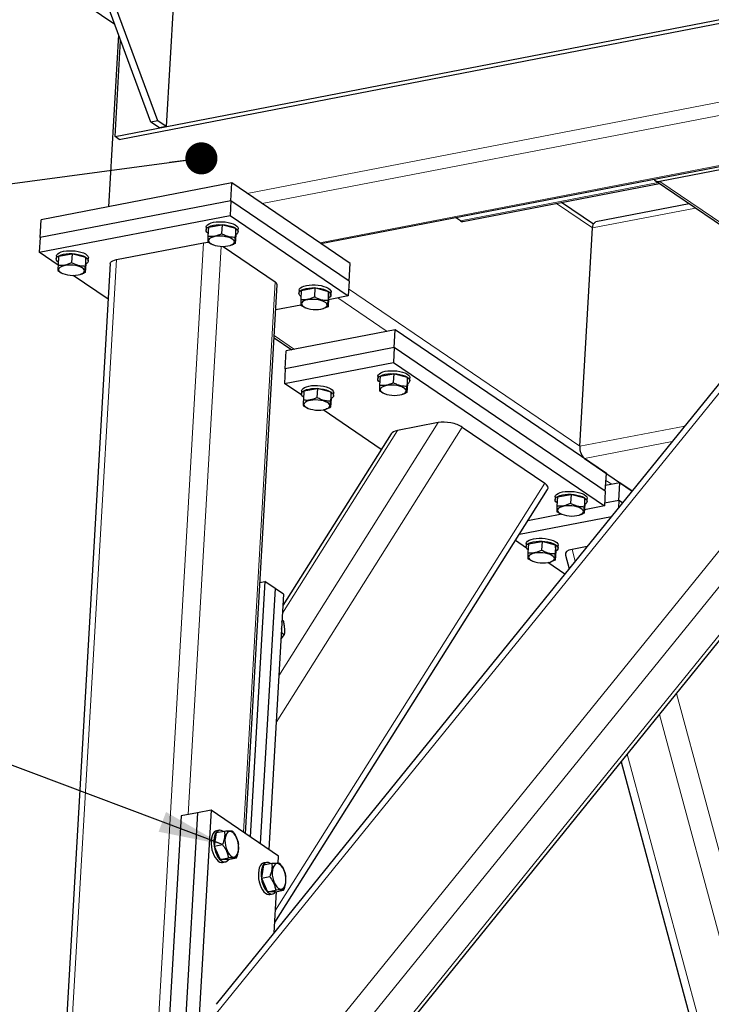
# Model space of a CAD drawing. Header units: millimetres. Extents: x 5 to 415, y 5 to 292.
# Tile 28 of 40: x 257 to 278, y 230 to 261. Entities that reach past the tile are written whole.
import ezdxf

# ---------------------------------------------------------------- set-up
doc = ezdxf.new("R2010")
doc.units = ezdxf.units.MM
doc.layers.add('NOTES', color=6, linetype='Continuous')
doc.layers.add('TRAIT-FORT', color=4, linetype='Continuous', lineweight=25)
doc.dimstyles.new('SLDDIMSTYLE4', dxfattribs={"dimtxt": 0.18, "dimasz": 2, "dimexe": 0, "dimexo": 0.0625, "dimgap": 0, "dimtad": 0, "dimtih": 1, "dimtoh": 1, "dimdec": 0, "dimrnd": 1e-09, "dimzin": 0, "dimdsep": 46, "dimtxsty": 'Standard', "dimsah": 1, "dimcen": 0.09, "dimadec": 0, "dimazin": 0, "dimtfac": 2, "dimtdec": 0, "dimtofl": 0, "dimtmove": 0, "dimatfit": 3, "dimfxl": 1, "dimfrac": 2, "dimtolj": 1, "dimtzin": 0, "dimarcsym": 0})
doc.dimstyles.new('SLDDIMSTYLE6', dxfattribs={"dimtxt": 0.18, "dimasz": 1, "dimexe": 0, "dimexo": 0.0625, "dimgap": 0, "dimtad": 0, "dimtih": 1, "dimtoh": 1, "dimdec": 0, "dimrnd": 1e-09, "dimzin": 0, "dimdsep": 46, "dimtxsty": 'Standard', "dimblk1": 'DOT', "dimblk2": 'DOT', "dimsah": 1, "dimcen": 0.09, "dimadec": 0, "dimazin": 0, "dimtfac": 1, "dimtdec": 0, "dimtofl": 0, "dimtmove": 0, "dimatfit": 3, "dimldrblk": 'DOT', "dimfxl": 1, "dimfrac": 2, "dimtolj": 1, "dimtzin": 0, "dimarcsym": 0})

# ---------------------------------------------------------------- blocks, each defined once
blk = doc.blocks.new('_Dot')
at = {"color": 0, "linetype": 'ByBlock', "lineweight": -2}
blk.add_line((-0.5, 0), (-1, 0), dxfattribs=at)
at = {"color": 0, "linetype": 'ByBlock', "const_width": 0.5}
blk.add_lwpolyline([(-0.25, 0, 1), (0.25, 0, 1)], format="xyb", close=True, dxfattribs=at)

msp = doc.modelspace()

# ---------------------------------------------------------------- linework, layer by layer
at = {"lineweight": 18}
for p, q in [((307.24411, 264.1825), (263.60345, 255.74755)), ((290.16876, 259.26497), (262.20651, 224.7468)), ((290.97529, 259.14272), (262.45374, 223.93412)), ((291.81059, 258.66321), (263.21997, 223.36935)), ((281.39439, 258.77567), (264.07326, 255.42781)), ((285.44842, 258.35261), (262.51308, 230.03994)), ((282.14552, 257.35839), (265.86131, 254.21094)), ((276.46032, 256.12168), (280.93741, 253.07475)), ((270.2446, 254.89249), (276.40488, 256.08316)), ((273.23442, 255.4375), (274.35885, 254.67225)), ((277.56694, 255.29231), (274.35885, 254.67225)), ((262.24406, 254.21229), (260.35403, 221.57959)), ((262.79187, 254.09856), (261.76655, 236.39565)), ((259.52763, 253.68725), (257.63761, 221.05455)), ((264.47683, 252.98947), (263.48411, 235.84949)), ((266.76189, 252.772), (273.96488, 247.86994)), ((266.42411, 252.4927), (267.96199, 251.44609)), ((264.44492, 251.31758), (265.07579, 250.88824)), ((270.30149, 248.4691), (264.5021, 239.26901)), ((269.55605, 248.60553), (264.58622, 240.72144)), ((277.23279, 248.50157), (273.96488, 247.86994)), ((268.28272, 248.35942), (264.69936, 242.6748)), ((276.83848, 248.01481), (274.10667, 247.4868)), ((272.86948, 246.72143), (264.48543, 233.42104)), ((274.77794, 246.80743), (274.95639, 246.68598)), ((273.72269, 244.65719), (273.82145, 244.29042)), ((276.97831, 240.17341), (282.79051, 218.58794)), ((276.44641, 239.5168), (282.31965, 217.70459)), ((275.44101, 238.27568), (281.04633, 217.45848))]:
    msp.add_line(p, q, dxfattribs=at)
at = {"layer": 'TRAIT-FORT', "lineweight": 25}
for p, q in [((259.48711, 257.52097), (368.14399, 278.52237)), ((259.61859, 257.43149), (368.27547, 278.43289)), ((259.47879, 261.00582), (255.24388, 263.88793)), ((260.6036, 257.96654), (258.59482, 263.39435)), ((260.81582, 258.00756), (258.80704, 263.43537)), ((261.30504, 261.73534), (261.07877, 257.8286)), ((259.59722, 260.6858), (259.28702, 255.32991)), ((259.48711, 257.52097), (259.66051, 260.5148)), ((263.39535, 223.40584), (291.84357, 258.52392)), ((260.81582, 258.00756), (260.6036, 257.96654)), ((260.86655, 257.78759), (260.6036, 257.96654)), ((261.07877, 257.8286), (260.81582, 258.00756)), ((285.08834, 258.1989), (262.63897, 230.48614)), ((261.07877, 257.8286), (260.86655, 257.78759)), ((259.61859, 257.43149), (259.48711, 257.52097)), ((265.89892, 254.18534), (282.18314, 257.33279)), ((279.34652, 256.67953), (276.46032, 256.12168)), ((276.3075, 256.14943), (280.89759, 253.02561)), ((263.12665, 256.07204), (257.18448, 254.92352)), ((263.09471, 255.5205), (263.12665, 256.07204)), ((266.80792, 253.56672), (263.12665, 256.07204)), ((270.3175, 254.87371), (276.4425, 256.05756)), ((263.09471, 255.5205), (257.15254, 254.37198)), ((263.09471, 255.5205), (263.06809, 255.06088)), ((266.77597, 253.01518), (263.09471, 255.5205)), ((274.38688, 254.79352), (273.39503, 255.46854)), ((277.37504, 255.42291), (274.45969, 254.85943)), ((257.12592, 253.91237), (263.06809, 255.06088)), ((257.15254, 254.37198), (257.18448, 254.92352)), ((263.06809, 255.06088), (266.74935, 252.55557)), ((270.2446, 254.89249), (270.09263, 254.99591)), ((262.32669, 254.69831), (262.32136, 254.60639)), ((262.39572, 254.6939), (262.37976, 254.41835)), ((262.39572, 254.6939), (262.8197, 254.76923)), ((262.8197, 254.76923), (262.80374, 254.49367)), ((263.24451, 254.65281), (262.8197, 254.76923)), ((263.24451, 254.65281), (263.22855, 254.37725)), ((263.24533, 254.46105), (263.24451, 254.65281)), ((263.31969, 254.54857), (263.32501, 254.64049)), ((273.96488, 247.86994), (274.35885, 254.67225)), ((257.15254, 254.37198), (257.12592, 253.91237)), ((263.24533, 254.46105), (263.22937, 254.18549)), ((259.52763, 253.68725), (262.24406, 254.21229)), ((262.4984, 254.16606), (262.52138, 254.15622)), ((262.84976, 254.09679), (264.47683, 252.98947)), ((263.06904, 254.1245), (263.09031, 254.13082)), ((257.71088, 253.51427), (257.12592, 253.91237)), ((257.65784, 253.79591), (257.65251, 253.70398)), ((257.72687, 253.7915), (257.71091, 253.51594)), ((257.72687, 253.7915), (258.15085, 253.86683)), ((258.15085, 253.86683), (258.13489, 253.59127)), ((258.57566, 253.7504), (258.15085, 253.86683)), ((258.57566, 253.7504), (258.5597, 253.47484)), ((258.57648, 253.55865), (258.57566, 253.7504)), ((258.65084, 253.64616), (258.65616, 253.73809)), ((259.33866, 253.56722), (257.45353, 221.01897)), ((258.57648, 253.55865), (258.56052, 253.28309)), ((266.77597, 253.01518), (266.80792, 253.56672)), ((257.82955, 253.26366), (257.85253, 253.25382)), ((259.27398, 252.45048), (258.18091, 253.19438)), ((258.40019, 253.2221), (258.42146, 253.22842)), ((263.54657, 235.80698), (264.53661, 252.90071)), ((265.28814, 252.72544), (265.71212, 252.80077)), ((265.71212, 252.80077), (265.69616, 252.52521)), ((266.13693, 252.68434), (265.71212, 252.80077)), ((266.77597, 253.01518), (266.74935, 252.55557)), ((265.21911, 252.72985), (265.21378, 252.63793)), ((265.28814, 252.72544), (265.27218, 252.44988)), ((266.13693, 252.68434), (266.12097, 252.40878)), ((266.13775, 252.49259), (266.12179, 252.21703)), ((266.74935, 252.55557), (266.13452, 252.43673)), ((266.13775, 252.49259), (266.13693, 252.68434)), ((266.21211, 252.5801), (266.21743, 252.67203)), ((265.27205, 252.27003), (264.49134, 252.11913)), ((265.39082, 252.1976), (265.4138, 252.18776)), ((265.96146, 252.15604), (265.98273, 252.16236)), ((264.44067, 251.24423), (264.98854, 250.87137)), ((268.21665, 251.49531), (264.82113, 250.83901)), ((268.18471, 250.94377), (268.21665, 251.49531)), ((274.79034, 247.02153), (268.21665, 251.49531)), ((268.18471, 250.94377), (264.78918, 250.28748)), ((268.18471, 250.94377), (268.15809, 250.48415)), ((274.75839, 246.46999), (268.18471, 250.94377)), ((264.78918, 250.28748), (264.82113, 250.83901)), ((264.76256, 249.82786), (268.15809, 250.48415)), ((268.15809, 250.48415), (274.73177, 246.01037)), ((264.78918, 250.28748), (264.76256, 249.82786)), ((267.67549, 250.05672), (267.67017, 249.96479)), ((267.74452, 250.05231), (267.72856, 249.77675)), ((267.74452, 250.05231), (268.16851, 250.12764)), ((268.16851, 250.12764), (268.15255, 249.85208)), ((268.59332, 250.01121), (268.16851, 250.12764)), ((268.59332, 250.01121), (268.57736, 249.73565)), ((268.59414, 249.81946), (268.59332, 250.01121)), ((268.6685, 249.90697), (268.67382, 249.9989)), ((265.30451, 249.45903), (264.76256, 249.82786)), ((268.59414, 249.81946), (268.57818, 249.5439)), ((265.29862, 249.59731), (265.2933, 249.50539)), ((265.36765, 249.5929), (265.35169, 249.31735)), ((265.36765, 249.5929), (265.79164, 249.66823)), ((265.79164, 249.66823), (265.77568, 249.39267)), ((266.21645, 249.55181), (265.79164, 249.66823)), ((266.21645, 249.55181), (266.20049, 249.27625)), ((266.21727, 249.36005), (266.21645, 249.55181)), ((266.29163, 249.44757), (266.29695, 249.53949)), ((267.8472, 249.52446), (267.87019, 249.51463)), ((268.41784, 249.48291), (268.43912, 249.48923)), ((265.47033, 249.06506), (265.49332, 249.05522)), ((266.21727, 249.36005), (266.20131, 249.08449)), ((267.78109, 247.77357), (265.96859, 249.00709)), ((266.04097, 249.0235), (266.06225, 249.02982)), ((269.55605, 248.60553), (268.28272, 248.35942)), ((270.30149, 248.4691), (272.86948, 246.72143)), ((268.08694, 248.25877), (264.71275, 242.90598)), ((274.10667, 247.4868), (275.59193, 246.476)), ((274.75839, 246.46999), (274.79034, 247.02153)), ((275.21105, 246.7352), (274.7688, 246.64973)), ((275.17911, 246.18367), (275.21105, 246.7352)), ((275.59193, 246.476), (275.21105, 246.7352)), ((264.46334, 233.03966), (272.96183, 246.52158)), ((273.26642, 246.29433), (273.6904, 246.36966)), ((273.6904, 246.36966), (273.67444, 246.0941)), ((274.11521, 246.25323), (273.6904, 246.36966)), ((274.75839, 246.46999), (274.73177, 246.01037)), ((273.19739, 246.29874), (273.19206, 246.20682)), ((273.26642, 246.29433), (273.25046, 246.01878)), ((274.11521, 246.25323), (274.09925, 245.97768)), ((274.11603, 246.06148), (274.10007, 245.78592)), ((274.73177, 246.01037), (274.10607, 245.88944)), ((274.11603, 246.06148), (274.11521, 246.25323)), ((274.19039, 246.149), (274.19571, 246.24092)), ((275.17911, 246.18367), (274.73686, 246.09819)), ((275.17911, 246.18367), (275.16555, 245.94966)), ((275.29257, 246.10645), (275.17911, 246.18367)), ((273.40063, 245.75309), (272.3493, 245.54988)), ((273.3691, 245.76649), (273.39208, 245.75665)), ((273.93974, 245.72493), (273.96101, 245.73125)), ((272.08541, 245.13124), (274.9513, 245.68516)), ((272.29891, 244.69893), (271.9588, 244.93039)), ((272.29302, 244.83721), (272.2877, 244.74529)), ((272.36205, 244.8328), (272.34609, 244.55724)), ((272.36205, 244.8328), (272.78604, 244.90813)), ((272.78604, 244.90813), (272.77008, 244.63257)), ((273.21084, 244.7917), (272.78604, 244.90813)), ((273.21084, 244.7917), (273.19488, 244.51614)), ((273.21167, 244.59995), (273.21084, 244.7917)), ((273.28602, 244.68746), (273.29135, 244.77939)), ((273.21167, 244.59995), (273.19571, 244.32439)), ((273.51515, 244.4786), (273.62959, 244.05358)), ((274.19205, 244.74791), (273.72269, 244.65719)), ((272.46473, 244.30496), (272.48772, 244.29512)), ((273.49369, 243.88581), (272.96299, 244.24698)), ((273.03537, 244.2634), (273.05665, 244.26972)), ((264.15479, 243.654), (263.69447, 235.70633)), ((263.99931, 243.62395), (264.15479, 243.654)), ((264.47032, 243.43926), (264.15479, 243.654)), ((264.47032, 243.43926), (264.01001, 235.49159)), ((264.73327, 243.26031), (264.27296, 235.31263)), ((264.73327, 243.26031), (264.47032, 243.43926)), ((264.68739, 242.46825), (264.72242, 242.44441)), ((264.75956, 242.01065), (264.65291, 241.87276)), ((264.66463, 242.07526), (264.75956, 242.01065)), ((275.24915, 238.03884), (280.70323, 217.78333)), ((262.4792, 236.53339), (261.68059, 222.74493)), ((262.4792, 236.53339), (262.05476, 236.45136)), ((264.58277, 235.10178), (262.4792, 236.53339)), ((261.54543, 236.35291), (260.74682, 222.56445)), ((262.05476, 236.45136), (261.25615, 222.66289)), ((262.05476, 236.45136), (261.54543, 236.35291)), ((262.64128, 235.83493), (262.89575, 235.88412)), ((262.7315, 235.90674), (262.64661, 235.89034)), ((262.64128, 235.83493), (262.57645, 235.41555)), ((262.57645, 235.41555), (262.83092, 235.46474)), ((262.57645, 235.41555), (262.76154, 234.99645)), ((262.76154, 234.99645), (263.01602, 235.04563)), ((263.01148, 234.99673), (262.76154, 234.99645)), ((263.01148, 234.99673), (263.26595, 235.04591)), ((264.57033, 234.887), (264.58277, 235.10178)), ((262.83638, 234.90851), (262.92127, 234.92492)), ((264.11379, 234.8328), (264.04895, 234.41343)), ((264.11379, 234.8328), (264.36826, 234.88199)), ((264.204, 234.90462), (264.11911, 234.88821)), ((264.04895, 234.41343), (264.30342, 234.46261)), ((264.04895, 234.41343), (264.23405, 233.99432)), ((264.23405, 233.99432), (264.48852, 234.04351)), ((264.48398, 233.9946), (264.73846, 234.04379)), ((264.48398, 233.9946), (264.23405, 233.99432)), ((264.30888, 233.90638), (264.39377, 233.92279)), ((264.44454, 232.71503), (264.51904, 234.00138))]:
    msp.add_line(p, q, dxfattribs=at)
at = {"layer": 'TRAIT-FORT', "lineweight": 25, "flags": 128}
for points in [[(262.38469, 254.50357), (262.34936, 254.53597), (262.32661, 254.57314), (262.32171, 254.61047), (262.33484, 254.6466), (262.36552, 254.68024), (262.41265, 254.71016), (262.47452, 254.73528), (262.5489, 254.7547), (262.63309, 254.76772), (262.72406, 254.77386), (262.81852, 254.7729), (262.91304, 254.76488), (263.00423, 254.75009), (263.08877, 254.72906), (263.16362, 254.70255), (263.22607, 254.67152), (263.27386, 254.63709), (263.30526, 254.6005), (263.31915, 254.56309), (263.31502, 254.52619), (263.29301, 254.49115), (263.25392, 254.45922), (263.24491, 254.45375)], [(262.32669, 254.69831), (262.32703, 254.70239), (262.34016, 254.73852), (262.37085, 254.77216), (262.41798, 254.80208), (262.47985, 254.8272), (262.55422, 254.84663), (262.63842, 254.85964), (262.72939, 254.86578), (262.82384, 254.86483), (262.91837, 254.85681), (263.00955, 254.84201), (263.09409, 254.82098), (263.16894, 254.79447), (263.23139, 254.76344), (263.27918, 254.72901), (263.31059, 254.69242), (263.32447, 254.65501), (263.32501, 254.64049)], [(274.35885, 254.67225), (274.365, 254.72399), (274.37698, 254.76961), (274.39432, 254.80736), (274.41636, 254.8358), (274.44225, 254.85382), (274.45969, 254.85943)], [(262.60089, 254.12888), (262.67795, 254.11174), (262.76042, 254.10089), (262.84471, 254.09681), (262.92712, 254.09968), (263.00407, 254.10936), (263.07217, 254.12545), (263.12847, 254.14722), (263.17049, 254.17375), (263.1964, 254.20385), (263.20507, 254.23623), (263.19612, 254.26945), (263.16994, 254.30208), (263.12767, 254.33268), (263.07117, 254.35992), (263.00289, 254.38261), (262.92583, 254.39975), (262.84336, 254.4106), (262.75907, 254.41468), (262.67666, 254.41182), (262.59972, 254.40213), (262.53161, 254.38605), (262.47532, 254.36427), (262.43329, 254.33775), (262.40738, 254.30764), (262.39871, 254.27527), (262.40767, 254.24204), (262.43385, 254.20941), (262.47611, 254.17881), (262.53262, 254.15157), (262.60089, 254.12888)], [(262.24406, 254.21229), (262.31434, 254.22234), (262.38184, 254.22635)], [(257.71584, 253.60117), (257.68051, 253.63357), (257.65776, 253.67074), (257.65286, 253.70806), (257.66599, 253.7442), (257.69667, 253.77783), (257.7438, 253.80775), (257.80567, 253.83288), (257.88005, 253.8523), (257.96424, 253.86532), (258.05521, 253.87146), (258.14967, 253.8705), (258.24419, 253.86248), (258.33538, 253.84769), (258.41992, 253.82665), (258.49477, 253.80014), (258.55722, 253.76911), (258.60501, 253.73468), (258.63641, 253.6981), (258.6503, 253.66068), (258.64617, 253.62379), (258.62416, 253.58874), (258.58507, 253.55682), (258.57606, 253.55134)], [(257.65784, 253.79591), (257.65818, 253.79999), (257.67131, 253.83612), (257.702, 253.86975), (257.74913, 253.89968), (257.811, 253.9248), (257.88537, 253.94422), (257.96957, 253.95724), (258.06053, 253.96338), (258.15499, 253.96242), (258.24952, 253.9544), (258.3407, 253.93961), (258.42524, 253.91858), (258.50009, 253.89207), (258.56254, 253.86103), (258.61033, 253.8266), (258.64174, 253.79002), (258.65562, 253.7526), (258.65616, 253.73809)], [(259.33866, 253.56722), (259.3388, 253.56906), (259.34915, 253.59892), (259.37444, 253.62667), (259.41371, 253.65124), (259.46543, 253.6717), (259.52763, 253.68725)], [(257.93204, 253.22648), (258.0091, 253.20934), (258.09157, 253.19849), (258.17586, 253.19441), (258.25827, 253.19727), (258.33522, 253.20696), (258.40332, 253.22304), (258.45962, 253.24482), (258.50164, 253.27134), (258.52755, 253.30145), (258.53622, 253.33382), (258.52727, 253.36705), (258.50109, 253.39968), (258.45882, 253.43028), (258.40231, 253.45752), (258.33404, 253.48021), (258.25698, 253.49735), (258.17451, 253.5082), (258.09022, 253.51228), (258.00781, 253.50942), (257.93087, 253.49973), (257.86276, 253.48365), (257.80647, 253.46187), (257.76444, 253.43534), (257.73853, 253.40524), (257.72986, 253.37287), (257.73882, 253.33964), (257.765, 253.30701), (257.80726, 253.27641), (257.86377, 253.24917), (257.93204, 253.22648)], [(265.27711, 252.53511), (265.24178, 252.56751), (265.21903, 252.60468), (265.21413, 252.642), (265.22726, 252.67814), (265.25794, 252.71177), (265.30507, 252.74169), (265.36694, 252.76682), (265.44132, 252.78624), (265.52551, 252.79926), (265.61648, 252.8054), (265.71094, 252.80444), (265.80546, 252.79642), (265.89665, 252.78163), (265.98119, 252.76059), (266.05604, 252.73408), (266.11849, 252.70305), (266.16628, 252.66862), (266.19768, 252.63204), (266.21157, 252.59462), (266.20744, 252.55773), (266.18543, 252.52268), (266.14634, 252.49076), (266.13733, 252.48528)], [(265.21911, 252.72985), (265.21945, 252.73393), (265.23258, 252.77006), (265.26327, 252.8037), (265.3104, 252.83362), (265.37227, 252.85874), (265.44664, 252.87816), (265.53084, 252.89118), (265.62181, 252.89732), (265.71626, 252.89636), (265.81079, 252.88834), (265.90197, 252.87355), (265.98651, 252.85252), (266.06136, 252.82601), (266.12381, 252.79498), (266.1716, 252.76055), (266.20301, 252.72396), (266.21689, 252.68655), (266.21743, 252.67203)], [(265.49331, 252.16042), (265.57037, 252.14328), (265.65284, 252.13243), (265.73713, 252.12835), (265.81954, 252.13121), (265.89649, 252.1409), (265.96459, 252.15698), (266.02089, 252.17876), (266.06291, 252.20528), (266.08882, 252.23539), (266.09749, 252.26776), (266.08854, 252.30099), (266.06236, 252.33362), (266.02009, 252.36422), (265.96359, 252.39146), (265.89531, 252.41415), (265.81825, 252.43129), (265.73578, 252.44214), (265.65149, 252.44622), (265.56908, 252.44336), (265.49214, 252.43367), (265.42403, 252.41759), (265.36774, 252.39581), (265.32571, 252.36929), (265.2998, 252.33918), (265.29113, 252.30681), (265.30009, 252.27358), (265.32627, 252.24095), (265.36853, 252.21035), (265.42504, 252.18311), (265.49331, 252.16042)], [(267.7335, 249.86197), (267.69816, 249.89438), (267.67541, 249.93155), (267.67052, 249.96887), (267.68365, 250.00501), (267.71433, 250.03864), (267.76146, 250.06856), (267.82333, 250.09369), (267.89771, 250.11311), (267.9819, 250.12613), (268.07287, 250.13227), (268.16732, 250.13131), (268.26185, 250.12329), (268.35303, 250.10849), (268.43758, 250.08746), (268.51242, 250.06095), (268.57487, 250.02992), (268.62266, 249.99549), (268.65407, 249.95891), (268.66796, 249.92149), (268.66382, 249.88459), (268.64182, 249.84955), (268.60273, 249.81763), (268.59372, 249.81215)], [(267.67549, 250.05672), (267.67584, 250.0608), (267.68897, 250.09693), (267.71965, 250.13056), (267.76678, 250.16048), (267.82865, 250.18561), (267.90303, 250.20503), (267.98722, 250.21805), (268.07819, 250.22419), (268.17265, 250.22323), (268.26717, 250.21521), (268.35836, 250.20042), (268.4429, 250.17939), (268.51775, 250.15288), (268.5802, 250.12184), (268.62799, 250.08741), (268.65939, 250.05083), (268.67328, 250.01341), (268.67382, 249.9989)], [(265.29862, 249.59731), (265.29897, 249.60139), (265.3121, 249.63752), (265.34278, 249.67116), (265.38991, 249.70108), (265.45178, 249.7262), (265.52616, 249.74563), (265.61035, 249.75864), (265.70132, 249.76478), (265.79578, 249.76383), (265.8903, 249.75581), (265.98149, 249.74101), (266.06603, 249.71998), (266.14088, 249.69347), (266.20333, 249.66244), (266.25112, 249.62801), (266.28253, 249.59142), (266.29641, 249.55401), (266.29695, 249.53949)], [(267.9497, 249.48729), (268.02675, 249.47015), (268.10923, 249.4593), (268.19352, 249.45522), (268.27593, 249.45808), (268.35287, 249.46777), (268.42098, 249.48385), (268.47727, 249.50563), (268.51929, 249.53215), (268.54521, 249.56226), (268.55387, 249.59463), (268.54492, 249.62786), (268.51874, 249.66049), (268.47648, 249.69109), (268.41997, 249.71833), (268.3517, 249.74102), (268.27464, 249.75816), (268.19217, 249.76901), (268.10788, 249.77309), (268.02546, 249.77022), (267.94852, 249.76054), (267.88042, 249.74445), (267.82412, 249.72268), (267.7821, 249.69615), (267.75619, 249.66605), (267.74752, 249.63368), (267.75647, 249.60045), (267.78265, 249.56782), (267.82492, 249.53722), (267.88142, 249.50998), (267.9497, 249.48729)], [(265.35663, 249.40257), (265.32129, 249.43497), (265.29854, 249.47214), (265.29365, 249.50947), (265.30678, 249.5456), (265.33746, 249.57924), (265.38459, 249.60916), (265.44646, 249.63428), (265.52084, 249.6537), (265.60503, 249.66672), (265.696, 249.67286), (265.79045, 249.6719), (265.88498, 249.66388), (265.97616, 249.64909), (266.06071, 249.62806), (266.13556, 249.60155), (266.198, 249.57052), (266.2458, 249.53609), (266.2772, 249.4995), (266.29109, 249.46209), (266.28695, 249.42519), (266.26495, 249.39015), (266.22586, 249.35822), (266.21685, 249.35275)], [(265.57283, 249.02788), (265.64989, 249.01074), (265.73236, 248.99989), (265.81665, 248.99581), (265.89906, 248.99868), (265.976, 249.00836), (266.04411, 249.02445), (266.1004, 249.04622), (266.14242, 249.07275), (266.16834, 249.10285), (266.17701, 249.13522), (266.16805, 249.16845), (266.14187, 249.20108), (266.09961, 249.23168), (266.0431, 249.25892), (265.97483, 249.28161), (265.89777, 249.29875), (265.8153, 249.3096), (265.73101, 249.31368), (265.6486, 249.31082), (265.57165, 249.30113), (265.50355, 249.28505), (265.44725, 249.26327), (265.40523, 249.23675), (265.37932, 249.20664), (265.37065, 249.17427), (265.3796, 249.14104), (265.40578, 249.10841), (265.44805, 249.07781), (265.50455, 249.05057), (265.57283, 249.02788)], [(273.25539, 246.104), (273.22006, 246.1364), (273.19731, 246.17357), (273.19241, 246.2109), (273.20554, 246.24703), (273.23622, 246.28067), (273.28335, 246.31059), (273.34522, 246.33571), (273.4196, 246.35513), (273.50379, 246.36815), (273.59476, 246.37429), (273.68921, 246.37333), (273.78374, 246.36531), (273.87493, 246.35052), (273.95947, 246.32949), (274.03432, 246.30298), (274.09677, 246.27195), (274.14456, 246.23752), (274.17596, 246.20093), (274.18985, 246.16352), (274.18572, 246.12662), (274.16371, 246.09158), (274.12462, 246.05965), (274.11561, 246.05418)], [(273.19739, 246.29874), (273.19773, 246.30282), (273.21086, 246.33895), (273.24155, 246.37259), (273.28868, 246.40251), (273.35055, 246.42763), (273.42492, 246.44706), (273.50912, 246.46007), (273.60008, 246.46621), (273.69454, 246.46526), (273.78907, 246.45724), (273.88025, 246.44244), (273.96479, 246.42141), (274.03964, 246.3949), (274.10209, 246.36387), (274.14988, 246.32944), (274.18129, 246.29285), (274.19517, 246.25544), (274.19571, 246.24092)], [(273.47159, 245.72931), (273.54865, 245.71217), (273.63112, 245.70132), (273.71541, 245.69724), (273.79782, 245.70011), (273.87477, 245.70979), (273.94287, 245.72588), (273.99917, 245.74765), (274.04119, 245.77418), (274.0671, 245.80428), (274.07577, 245.83665), (274.06682, 245.86988), (274.04064, 245.90251), (273.99837, 245.93311), (273.94186, 245.96035), (273.87359, 245.98304), (273.79653, 246.00018), (273.71406, 246.01103), (273.62977, 246.01511), (273.54736, 246.01225), (273.47042, 246.00256), (273.40231, 245.98648), (273.34602, 245.9647), (273.30399, 245.93818), (273.27808, 245.90807), (273.26941, 245.8757), (273.27837, 245.84247), (273.30455, 245.80984), (273.34681, 245.77924), (273.40332, 245.752), (273.47159, 245.72931)], [(272.35103, 244.64247), (272.31569, 244.67487), (272.29294, 244.71204), (272.28804, 244.74937), (272.30117, 244.7855), (272.33186, 244.81913), (272.37899, 244.84905), (272.44086, 244.87418), (272.51523, 244.8936), (272.59943, 244.90662), (272.6904, 244.91276), (272.78485, 244.9118), (272.87938, 244.90378), (272.97056, 244.88899), (273.0551, 244.86795), (273.12995, 244.84144), (273.1924, 244.81041), (273.24019, 244.77598), (273.2716, 244.7394), (273.28549, 244.70198), (273.28135, 244.66509), (273.25934, 244.63004), (273.22026, 244.59812), (273.21125, 244.59264)], [(272.29302, 244.83721), (272.29337, 244.84129), (272.3065, 244.87742), (272.33718, 244.91106), (272.38431, 244.94098), (272.44618, 244.9661), (272.52056, 244.98552), (272.60475, 244.99854), (272.69572, 245.00468), (272.79017, 245.00372), (272.8847, 244.9957), (272.97588, 244.98091), (273.06043, 244.95988), (273.13528, 244.93337), (273.19773, 244.90234), (273.24552, 244.86791), (273.27692, 244.83132), (273.29081, 244.79391), (273.29135, 244.77939)], [(272.56722, 244.26778), (272.64428, 244.25064), (272.72676, 244.23979), (272.81104, 244.23571), (272.89346, 244.23857), (272.9704, 244.24826), (273.03851, 244.26434), (273.0948, 244.28612), (273.13682, 244.31264), (273.16273, 244.34275), (273.1714, 244.37512), (273.16245, 244.40835), (273.13627, 244.44098), (273.094, 244.47158), (273.0375, 244.49882), (272.96923, 244.52151), (272.89217, 244.53865), (272.8097, 244.5495), (272.72541, 244.55358), (272.64299, 244.55072), (272.56605, 244.54103), (272.49794, 244.52495), (272.44165, 244.50317), (272.39963, 244.47665), (272.37372, 244.44654), (272.36505, 244.41417), (272.374, 244.38094), (272.40018, 244.34831), (272.44245, 244.31771), (272.49895, 244.29047), (272.56722, 244.26778)], [(262.64661, 235.89034), (262.61065, 235.87762), (262.56956, 235.84611), (262.53468, 235.79845), (262.50727, 235.73638), (262.48834, 235.66212), (262.47855, 235.57837)], [(262.85253, 235.87576), (262.84046, 235.88344), (262.79026, 235.90468), (262.74136, 235.90825), (262.69554, 235.89402), (262.65445, 235.86251), (262.61957, 235.81486), (262.59216, 235.75278), (262.57322, 235.67853), (262.56343, 235.59478)], [(262.47855, 235.57837), (262.47826, 235.48816), (262.48749, 235.39473), (262.5059, 235.30148), (262.53282, 235.21176), (262.56728, 235.12883), (262.60805, 235.05568), (262.65363, 234.99495), (262.70239, 234.94884), (262.75257, 234.91902), (262.80234, 234.90656), (262.83638, 234.90851)], [(262.56343, 235.59478), (262.56315, 235.50456), (262.57238, 235.41114), (262.59078, 235.31789), (262.61771, 235.22817), (262.65217, 235.14524), (262.69293, 235.07209), (262.73852, 235.01136), (262.78728, 234.96525), (262.83745, 234.93542), (262.88723, 234.92296), (262.9348, 234.92832), (262.97846, 234.95129), (263.01662, 234.99105), (263.02204, 234.99877)], [(263.27301, 235.67259), (263.23808, 235.73992), (263.19814, 235.7956), (263.15494, 235.83719), (263.11037, 235.86288), (263.06637, 235.87153), (263.02486, 235.86278), (262.98767, 235.83701), (262.95641, 235.79533), (262.93245, 235.73959), (262.91685, 235.6722), (262.91027, 235.59611), (262.91302, 235.51466), (262.92496, 235.4314), (262.94558, 235.34996), (262.97397, 235.27392), (263.0089, 235.20659), (263.04884, 235.15091), (263.09204, 235.10932), (263.13661, 235.08363), (263.18061, 235.07498), (263.22212, 235.08373), (263.25931, 235.1095), (263.29057, 235.15118), (263.31452, 235.20692), (263.33013, 235.27431), (263.33671, 235.3504), (263.33396, 235.43185), (263.32202, 235.51511), (263.3014, 235.59655), (263.27301, 235.67259)], [(264.11911, 234.88821), (264.08316, 234.87549), (264.04206, 234.84398), (264.00718, 234.79633), (263.97978, 234.73425), (263.96084, 234.66), (263.95105, 234.57625)], [(264.32504, 234.87364), (264.31296, 234.88131), (264.26276, 234.90255), (264.21387, 234.90612), (264.16805, 234.8919), (264.12695, 234.86039), (264.09207, 234.81273), (264.06467, 234.75066), (264.04573, 234.6764), (264.03594, 234.59265)], [(264.74551, 234.67047), (264.71058, 234.7378), (264.67065, 234.79348), (264.62745, 234.83507), (264.58287, 234.86075), (264.53887, 234.86941), (264.49737, 234.86066), (264.46017, 234.83488), (264.42891, 234.79321), (264.40496, 234.73746), (264.38935, 234.67007), (264.38278, 234.59399), (264.38552, 234.51253), (264.39746, 234.42927), (264.41808, 234.34784), (264.44648, 234.27179), (264.48141, 234.20446), (264.52134, 234.14878), (264.56454, 234.10719), (264.60912, 234.08151), (264.65312, 234.07285), (264.69462, 234.0816), (264.73182, 234.10738), (264.76307, 234.14905), (264.78703, 234.2048), (264.80264, 234.27219), (264.80921, 234.34827), (264.80647, 234.42972), (264.79452, 234.51299), (264.77391, 234.59442), (264.74551, 234.67047)], [(263.95105, 234.57625), (263.95076, 234.48603), (263.95999, 234.39261), (263.9784, 234.29935), (264.00532, 234.20964), (264.03979, 234.12671), (264.08055, 234.05355), (264.12614, 233.99282), (264.1749, 233.94672), (264.22507, 233.91689), (264.27484, 233.90443), (264.30888, 233.90638)], [(264.03594, 234.59265), (264.03565, 234.50244), (264.04488, 234.40901), (264.06329, 234.31576), (264.09021, 234.22604), (264.12468, 234.14311), (264.16544, 234.06996), (264.21102, 234.00923), (264.25978, 233.96312), (264.30996, 233.9333), (264.35973, 233.92084), (264.40731, 233.92619), (264.45096, 233.94916), (264.48912, 233.98892), (264.49455, 233.99664)]]:
    msp.add_lwpolyline(points, dxfattribs=at)
at = {"layer": 'TRAIT-FORT', "lineweight": 25}
for centre, radius, start, end in [((276.41638, 256.30965), 0.19304, 218.665338, 283.156485), ((270.30262, 254.96683), 0.0943, 232.029289, 279.080799), ((264.42782, 252.89196), 0.10914, 4.602271, 63.31792), ((274.42859, 247.82375), 0.466, 174.310945, 226.307079), ((264.13631, 242.32594), 0.55462, 344.407773, 8.962708)]:
    msp.add_arc(centre, radius, start, end, dxfattribs=at)
for centre, start_param, end_param in [((269.87705, 248.38707), 0.70967648, 2.28047281), ((268.60372, 248.14096), 2.28047281, 2.96282649), ((272.44504, 246.63939), 6.10441915, 6.99286179), ((274.04369, 244.43873), 2.28047281, 3.32035881)]:
    msp.add_ellipse(centre, major_axis=(0.53113, -0.08011), ratio=0.41265192, start_param=start_param, end_param=end_param, dxfattribs=at)
for points, knots in [([(262.37976, 254.41835), (262.37924, 254.39162), (262.37821, 254.3376), (262.37799, 254.2803), (262.37883, 254.24358), (262.37999, 254.23229), (262.38058, 254.22659)], [0, 0, 0, 0, 0.264604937, 0.534947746, 0.765343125, 1, 1, 1, 1]), ([(262.37976, 254.41835), (262.41597, 254.4148), (262.48919, 254.40765), (262.59898, 254.41978), (262.70499, 254.44944), (262.77062, 254.47884), (262.80374, 254.49367)], [0, 0, 0, 0, 0.26460494, 0.53494775, 0.76534313, 1, 1, 1, 1]), ([(263.22855, 254.37725), (263.17369, 254.3781), (263.08297, 254.37951), (262.95344, 254.41718), (262.86714, 254.45712), (262.81782, 254.48556), (262.80374, 254.49367)], [0, 0, 0, 0, 0.385549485, 0.637641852, 0.896546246, 1, 1, 1, 1]), ([(263.22937, 254.18549), (263.22872, 254.19206), (263.22739, 254.20533), (263.22675, 254.24773), (263.22718, 254.30632), (263.22809, 254.35346), (263.22855, 254.37725)], [0, 0, 0, 0, 0.26460494, 0.53494775, 0.76534313, 1, 1, 1, 1]), ([(262.49978, 254.16736), (262.47396, 254.17837), (262.43353, 254.19561), (262.39464, 254.21837), (262.38058, 254.22659)], [0, 0, 0, 0, 0.63859887, 1, 1, 1, 1]), ([(263.22937, 254.18549), (263.19204, 254.16764), (263.14589, 254.14557), (263.09884, 254.13466), (263.08985, 254.13258)], [0, 0, 0, 0, 0.80889393, 1, 1, 1, 1]), ([(257.71091, 253.51594), (257.71039, 253.48922), (257.70936, 253.4352), (257.70914, 253.37789), (257.70998, 253.34118), (257.71114, 253.32989), (257.71173, 253.32419)], [0, 0, 0, 0, 0.264604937, 0.534947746, 0.765343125, 1, 1, 1, 1]), ([(257.71091, 253.51594), (257.74712, 253.5124), (257.82034, 253.50524), (257.93013, 253.51737), (258.03614, 253.54703), (258.10177, 253.57643), (258.13489, 253.59127)], [0, 0, 0, 0, 0.26460494, 0.53494775, 0.76534313, 1, 1, 1, 1]), ([(258.5597, 253.47484), (258.50484, 253.47569), (258.41412, 253.4771), (258.28459, 253.51478), (258.19829, 253.55472), (258.14897, 253.58315), (258.13489, 253.59127)], [0, 0, 0, 0, 0.385549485, 0.637641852, 0.896546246, 1, 1, 1, 1]), ([(258.56052, 253.28309), (258.55987, 253.28965), (258.55854, 253.30292), (258.5579, 253.34532), (258.55833, 253.40392), (258.55924, 253.45106), (258.5597, 253.47484)], [0, 0, 0, 0, 0.26460494, 0.53494775, 0.76534313, 1, 1, 1, 1]), ([(257.83093, 253.26496), (257.80511, 253.27597), (257.76468, 253.2932), (257.72579, 253.31596), (257.71173, 253.32419)], [0, 0, 0, 0, 0.63859887, 1, 1, 1, 1]), ([(258.56052, 253.28309), (258.52319, 253.26523), (258.47704, 253.24316), (258.42999, 253.23226), (258.421, 253.23018)], [0, 0, 0, 0, 0.80889393, 1, 1, 1, 1]), ([(265.27218, 252.44988), (265.27166, 252.42316), (265.27063, 252.36914), (265.27041, 252.31183), (265.27125, 252.27512), (265.27241, 252.26383), (265.273, 252.25813)], [0, 0, 0, 0, 0.264604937, 0.534947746, 0.765343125, 1, 1, 1, 1]), ([(265.27218, 252.44988), (265.30839, 252.44634), (265.38161, 252.43918), (265.4914, 252.45131), (265.59741, 252.48097), (265.66304, 252.51037), (265.69616, 252.52521)], [0, 0, 0, 0, 0.26460494, 0.53494775, 0.76534313, 1, 1, 1, 1]), ([(266.12097, 252.40878), (266.06611, 252.40963), (265.97539, 252.41105), (265.84586, 252.44872), (265.75956, 252.48866), (265.71024, 252.51709), (265.69616, 252.52521)], [0, 0, 0, 0, 0.385549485, 0.637641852, 0.896546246, 1, 1, 1, 1]), ([(265.3922, 252.1989), (265.36638, 252.20991), (265.32595, 252.22714), (265.28706, 252.2499), (265.273, 252.25813)], [0, 0, 0, 0, 0.63859887, 1, 1, 1, 1]), ([(266.12179, 252.21703), (266.08446, 252.19917), (266.03831, 252.1771), (265.99126, 252.1662), (265.98227, 252.16412)], [0, 0, 0, 0, 0.80889393, 1, 1, 1, 1]), ([(266.12179, 252.21703), (266.12114, 252.22359), (266.11981, 252.23686), (266.11917, 252.27926), (266.1196, 252.33786), (266.12051, 252.385), (266.12097, 252.40878)], [0, 0, 0, 0, 0.26460494, 0.53494775, 0.76534313, 1, 1, 1, 1]), ([(267.72856, 249.77675), (267.72805, 249.75003), (267.72702, 249.69601), (267.7268, 249.6387), (267.72764, 249.60199), (267.7288, 249.5907), (267.72939, 249.585)], [0, 0, 0, 0, 0.264604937, 0.534947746, 0.765343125, 1, 1, 1, 1]), ([(267.72856, 249.77675), (267.76478, 249.77321), (267.83799, 249.76605), (267.94779, 249.77818), (268.05379, 249.80784), (268.11943, 249.83724), (268.15255, 249.85208)], [0, 0, 0, 0, 0.26460494, 0.53494775, 0.76534313, 1, 1, 1, 1]), ([(268.57736, 249.73565), (268.5225, 249.7365), (268.43177, 249.73791), (268.30224, 249.77559), (268.21595, 249.81553), (268.16663, 249.84396), (268.15255, 249.85208)], [0, 0, 0, 0, 0.385549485, 0.637641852, 0.896546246, 1, 1, 1, 1]), ([(268.57818, 249.5439), (268.57753, 249.55046), (268.5762, 249.56373), (268.57555, 249.60613), (268.57598, 249.66473), (268.5769, 249.71187), (268.57736, 249.73565)], [0, 0, 0, 0, 0.26460494, 0.53494775, 0.76534313, 1, 1, 1, 1]), ([(265.35169, 249.31735), (265.38791, 249.3138), (265.46113, 249.30665), (265.57092, 249.31878), (265.67692, 249.34844), (265.74256, 249.37784), (265.77568, 249.39267)], [0, 0, 0, 0, 0.26460494, 0.53494775, 0.76534313, 1, 1, 1, 1]), ([(266.20049, 249.27625), (266.14563, 249.2771), (266.0549, 249.27851), (265.92538, 249.31618), (265.83908, 249.35612), (265.78976, 249.38456), (265.77568, 249.39267)], [0, 0, 0, 0, 0.385549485, 0.637641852, 0.896546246, 1, 1, 1, 1]), ([(267.84859, 249.52577), (267.82277, 249.53677), (267.78234, 249.55401), (267.74344, 249.57677), (267.72939, 249.585)], [0, 0, 0, 0, 0.63859887, 1, 1, 1, 1]), ([(268.57818, 249.5439), (268.54085, 249.52604), (268.4947, 249.50397), (268.44765, 249.49307), (268.43866, 249.49099)], [0, 0, 0, 0, 0.80889393, 1, 1, 1, 1]), ([(265.35169, 249.31735), (265.35118, 249.29062), (265.35015, 249.2366), (265.34993, 249.1793), (265.35077, 249.14258), (265.35193, 249.13129), (265.35252, 249.12559)], [0, 0, 0, 0, 0.264604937, 0.534947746, 0.765343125, 1, 1, 1, 1]), ([(265.47172, 249.06636), (265.4459, 249.07737), (265.40547, 249.09461), (265.36657, 249.11737), (265.35252, 249.12559)], [0, 0, 0, 0, 0.63859887, 1, 1, 1, 1]), ([(266.20131, 249.08449), (266.16398, 249.06664), (266.11783, 249.04457), (266.07078, 249.03366), (266.06179, 249.03158)], [0, 0, 0, 0, 0.80889393, 1, 1, 1, 1]), ([(266.20131, 249.08449), (266.20066, 249.09106), (266.19933, 249.10433), (266.19869, 249.14673), (266.19911, 249.20532), (266.20003, 249.25246), (266.20049, 249.27625)], [0, 0, 0, 0, 0.26460494, 0.53494775, 0.76534313, 1, 1, 1, 1]), ([(273.25046, 246.01878), (273.24994, 245.99205), (273.24891, 245.93803), (273.24869, 245.88073), (273.24953, 245.84401), (273.25069, 245.83272), (273.25128, 245.82702)], [0, 0, 0, 0, 0.264604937, 0.534947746, 0.765343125, 1, 1, 1, 1]), ([(273.25046, 246.01878), (273.28667, 246.01523), (273.35989, 246.00808), (273.46968, 246.02021), (273.57569, 246.04987), (273.64132, 246.07927), (273.67444, 246.0941)], [0, 0, 0, 0, 0.26460494, 0.53494775, 0.76534313, 1, 1, 1, 1]), ([(274.09925, 245.97768), (274.04439, 245.97853), (273.95366, 245.97994), (273.82414, 246.01761), (273.73784, 246.05755), (273.68852, 246.08599), (273.67444, 246.0941)], [0, 0, 0, 0, 0.385549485, 0.637641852, 0.896546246, 1, 1, 1, 1]), ([(273.37048, 245.76779), (273.34466, 245.7788), (273.30423, 245.79604), (273.26534, 245.8188), (273.25128, 245.82702)], [0, 0, 0, 0, 0.63859887, 1, 1, 1, 1]), ([(274.10007, 245.78592), (274.06274, 245.76807), (274.01659, 245.74599), (273.96954, 245.73509), (273.96055, 245.73301)], [0, 0, 0, 0, 0.80889393, 1, 1, 1, 1]), ([(274.10007, 245.78592), (274.09942, 245.79249), (274.09809, 245.80576), (274.09745, 245.84816), (274.09788, 245.90675), (274.09879, 245.95389), (274.09925, 245.97768)], [0, 0, 0, 0, 0.26460494, 0.53494775, 0.76534313, 1, 1, 1, 1]), ([(272.34609, 244.55724), (272.34558, 244.53052), (272.34454, 244.4765), (272.34433, 244.41919), (272.34516, 244.38248), (272.34633, 244.37119), (272.34692, 244.36549)], [0, 0, 0, 0, 0.264604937, 0.534947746, 0.765343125, 1, 1, 1, 1]), ([(272.34609, 244.55724), (272.38231, 244.5537), (272.45552, 244.54654), (272.56532, 244.55867), (272.67132, 244.58834), (272.73696, 244.61774), (272.77008, 244.63257)], [0, 0, 0, 0, 0.26460494, 0.53494775, 0.76534313, 1, 1, 1, 1]), ([(273.19488, 244.51614), (273.14003, 244.517), (273.0493, 244.51841), (272.91977, 244.55608), (272.83348, 244.59602), (272.78416, 244.62445), (272.77008, 244.63257)], [0, 0, 0, 0, 0.385549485, 0.637641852, 0.896546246, 1, 1, 1, 1]), ([(273.19571, 244.32439), (273.19505, 244.33095), (273.19373, 244.34423), (273.19308, 244.38662), (273.19351, 244.44522), (273.19442, 244.49236), (273.19488, 244.51614)], [0, 0, 0, 0, 0.26460494, 0.53494775, 0.76534313, 1, 1, 1, 1]), ([(272.46611, 244.30626), (272.4403, 244.31727), (272.39987, 244.33451), (272.36097, 244.35726), (272.34692, 244.36549)], [0, 0, 0, 0, 0.63859887, 1, 1, 1, 1]), ([(273.19571, 244.32439), (273.15838, 244.30653), (273.11222, 244.28446), (273.06518, 244.27356), (273.05619, 244.27148)], [0, 0, 0, 0, 0.80889393, 1, 1, 1, 1]), ([(264.72242, 242.44441), (264.73141, 242.40284), (264.74958, 242.3188), (264.7635, 242.20313), (264.76647, 242.09959), (264.76188, 242.04048), (264.75956, 242.01065)], [0, 0, 0, 0, 0.26460494, 0.53494775, 0.76534313, 1, 1, 1, 1]), ([(262.89575, 235.88412), (262.89943, 235.84952), (262.90687, 235.77956), (262.8969, 235.67187), (262.87068, 235.56569), (262.84425, 235.49859), (262.83092, 235.46474)], [0, 0, 0, 0, 0.26460494, 0.53494775, 0.76534313, 1, 1, 1, 1]), ([(262.89575, 235.88412), (262.92675, 235.88594), (262.98942, 235.88962), (263.06129, 235.89103), (263.1133, 235.88914), (263.13483, 235.88599), (263.14569, 235.88439)], [0, 0, 0, 0, 0.26460494, 0.53494775, 0.76534313, 1, 1, 1, 1]), ([(263.14569, 235.88439), (263.18213, 235.83356), (263.2424, 235.74949), (263.29692, 235.6212), (263.32012, 235.53229), (263.32842, 235.48017), (263.33079, 235.46529)], [0, 0, 0, 0, 0.38554949, 0.63764185, 0.89654625, 1, 1, 1, 1]), ([(262.83092, 235.46474), (262.86736, 235.41391), (262.92763, 235.32984), (262.98214, 235.20155), (263.00534, 235.11263), (263.01364, 235.06051), (263.01602, 235.04563)], [0, 0, 0, 0, 0.38554949, 0.63764185, 0.89654625, 1, 1, 1, 1]), ([(263.26595, 235.04591), (263.28089, 235.08411), (263.31108, 235.16133), (263.33482, 235.27169), (263.34083, 235.37397), (263.33415, 235.43466), (263.33079, 235.46529)], [0, 0, 0, 0, 0.26460494, 0.53494775, 0.76534313, 1, 1, 1, 1]), ([(263.26595, 235.04591), (263.25356, 235.04769), (263.22853, 235.05128), (263.17043, 235.05253), (263.09821, 235.05051), (263.04358, 235.04727), (263.01602, 235.04563)], [0, 0, 0, 0, 0.26460494, 0.53494775, 0.76534313, 1, 1, 1, 1]), ([(264.36826, 234.88199), (264.37194, 234.84739), (264.37938, 234.77744), (264.3694, 234.66974), (264.34319, 234.56356), (264.31676, 234.49646), (264.30342, 234.46261)], [0, 0, 0, 0, 0.26460494, 0.53494775, 0.76534313, 1, 1, 1, 1]), ([(264.36826, 234.88199), (264.39926, 234.88381), (264.46193, 234.8875), (264.53379, 234.8889), (264.5858, 234.88702), (264.60733, 234.88386), (264.61819, 234.88227)], [0, 0, 0, 0, 0.26460494, 0.53494775, 0.76534313, 1, 1, 1, 1]), ([(264.61819, 234.88227), (264.65464, 234.83143), (264.71491, 234.74737), (264.76942, 234.61908), (264.79262, 234.53016), (264.80092, 234.47804), (264.80329, 234.46316)], [0, 0, 0, 0, 0.38554949, 0.63764185, 0.89654625, 1, 1, 1, 1]), ([(264.30342, 234.46261), (264.33986, 234.41178), (264.40013, 234.32771), (264.45465, 234.19942), (264.47785, 234.1105), (264.48615, 234.05839), (264.48852, 234.04351)], [0, 0, 0, 0, 0.38554949, 0.63764185, 0.89654625, 1, 1, 1, 1]), ([(264.73846, 234.04379), (264.75339, 234.08198), (264.78358, 234.15921), (264.80732, 234.26957), (264.81333, 234.37184), (264.80666, 234.43254), (264.80329, 234.46316)], [0, 0, 0, 0, 0.26460494, 0.53494775, 0.76534313, 1, 1, 1, 1]), ([(264.73846, 234.04379), (264.72607, 234.04556), (264.70103, 234.04915), (264.64294, 234.05041), (264.57072, 234.04838), (264.51609, 234.04514), (264.48852, 234.04351)], [0, 0, 0, 0, 0.26460494, 0.53494775, 0.76534313, 1, 1, 1, 1])]:
    msp.add_open_spline(points, degree=3, knots=knots, dxfattribs=at)

# ---------------------------------------------------------------- leaders
at = {"layer": 'NOTES'}
for points, dimstyle in [([(262.1771, 256.83913), (252.95597, 255.59748)], 'SLDDIMSTYLE6'), ([(262.83092, 235.46474), (253.45912, 238.99371)], 'SLDDIMSTYLE4')]:
    msp.add_leader(points, dimstyle=dimstyle, dxfattribs=at)

doc.saveas('drawing.dxf')
